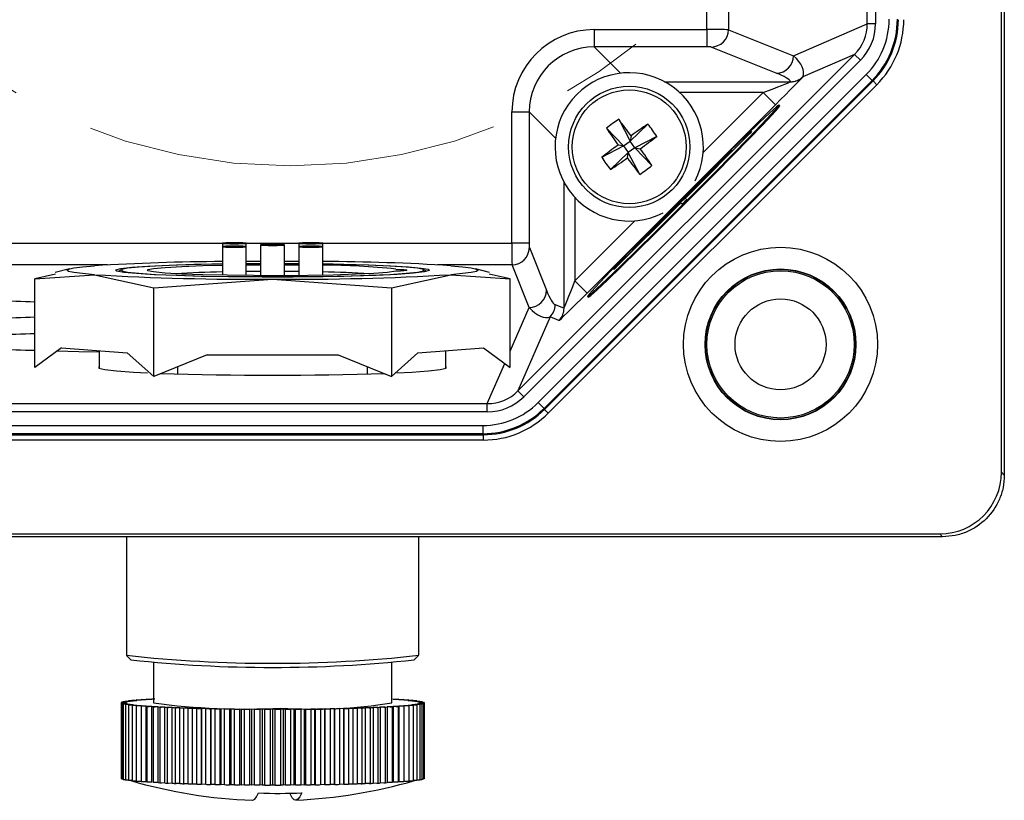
# Model space of a CAD drawing. Header units: millimetres. Extents: x 0 to 210, y 0 to 148.
# Tile 45 of 52: x 160.87 to 168.44, y 95.53 to 101.54. Entities that reach past the tile are written whole.
import ezdxf

# ---------------------------------------------------------------- set-up
doc = ezdxf.new("R2010")
doc.units = ezdxf.units.MM
doc.header["$LTSCALE"] = 0.5
doc.linetypes.add('CENTER', pattern=[10.16, 6.35, -1.27, 1.27, -1.27])

msp = doc.modelspace()

# ---------------------------------------------------------------- linework, layer by layer
at = {"color": 7, "linetype": 'Continuous', "lineweight": 25}
for p, q in [((168.420359, 98.060392), (168.420359, 121.111296)), ((168.442446, 121.133383), (168.442446, 98.038304)), ((167.388313, 101.512459), (167.388313, 117.610895)), ((167.451753, 117.610895), (167.451753, 101.512459)), ((165.286709, 101.466869), (166.153347, 101.466869)), ((165.286709, 101.466869), (165.286709, 101.333556)), ((166.153347, 101.466869), (166.153347, 101.333556)), ((166.319855, 101.466313), (166.821079, 101.26593)), ((166.821079, 101.26593), (167.388313, 101.512459)), ((167.451753, 101.512459), (167.388313, 101.512459)), ((166.153347, 101.333556), (165.286709, 101.333556)), ((166.687873, 101.132617), (166.186649, 101.333)), ((164.699607, 98.685693), (167.29051, 101.276596)), ((167.29051, 101.276596), (166.891468, 101.103166)), ((167.335404, 101.231701), (167.29051, 101.276596)), ((167.335404, 101.231701), (164.744501, 98.640798)), ((164.855807, 98.59655), (167.379653, 101.120396)), ((166.894063, 101.106415), (166.891468, 101.103166)), ((167.424512, 101.075537), (167.379653, 101.120396)), ((167.424512, 101.075537), (164.900666, 98.551691)), ((164.903823, 98.544068), (167.432134, 101.07238)), ((167.461569, 101.042945), (164.933258, 98.514634)), ((166.797202, 101.065207), (166.79834, 101.065887)), ((167.432134, 101.07238), (167.424512, 101.075537)), ((167.432134, 101.07238), (167.461569, 101.042945)), ((166.586996, 100.982566), (166.681262, 100.8883)), ((166.681262, 100.8883), (165.232042, 99.439079)), ((166.713789, 100.879691), (166.707898, 100.885583)), ((164.653472, 100.833632), (164.786785, 100.833632)), ((164.653472, 99.822856), (164.653472, 100.833632)), ((164.786785, 100.833632), (164.786785, 99.822856)), ((165.380632, 100.708286), (165.512851, 100.571499)), ((165.475414, 100.776411), (165.562925, 100.60749)), ((165.699712, 100.739709), (165.562925, 100.60749)), ((166.480512, 100.665134), (165.455207, 99.639829)), ((165.569858, 100.649862), (165.562925, 100.60749)), ((165.767838, 100.644927), (165.598916, 100.557416)), ((166.481129, 100.664517), (165.997939, 100.181327)), ((166.481718, 100.663928), (165.998528, 100.180738)), ((166.481129, 100.664517), (166.481718, 100.663928)), ((166.499087, 100.681914), (166.498498, 100.682503)), ((165.34393, 100.483988), (165.512851, 100.571499)), ((165.512851, 100.571499), (165.470479, 100.578432)), ((165.512851, 100.571499), (165.562925, 100.60749)), ((165.512851, 100.571499), (165.548842, 100.521425)), ((165.598916, 100.557416), (165.548842, 100.521425)), ((165.598916, 100.557416), (165.562925, 100.60749)), ((165.731135, 100.420629), (165.598916, 100.557416)), ((165.598916, 100.557416), (165.641288, 100.550483)), ((165.412055, 100.389206), (165.548842, 100.521425)), ((165.541909, 100.479053), (165.548842, 100.521425)), ((165.636353, 100.352504), (165.548842, 100.521425)), ((166.330113, 100.520905), (165.599436, 99.790228)), ((166.33073, 100.520288), (165.600053, 99.789611)), ((166.331319, 100.519699), (165.600642, 99.789022)), ((166.33073, 100.520288), (166.331319, 100.519699)), ((166.348688, 100.537685), (166.348099, 100.538274)), ((166.179714, 100.376677), (165.743665, 99.940627)), ((166.180331, 100.37606), (165.744282, 99.94001)), ((166.18092, 100.37547), (165.744871, 99.939421)), ((166.180331, 100.37606), (166.18092, 100.37547)), ((166.198289, 100.393457), (166.1977, 100.394046)), ((165.997939, 100.181327), (165.998528, 100.180738)), ((165.939014, 100.122402), (165.455824, 99.639212)), ((165.939603, 100.121813), (165.456413, 99.638623)), ((165.939014, 100.122402), (165.939603, 100.121813)), ((165.962831, 100.122155), (165.951005, 100.133981)), ((165.962831, 100.122155), (165.96342, 100.121566)), ((165.998186, 100.15751), (165.98636, 100.169337)), ((165.998186, 100.15751), (165.998776, 100.156921)), ((165.726295, 99.922641), (165.726885, 99.922052)), ((165.744282, 99.94001), (165.744871, 99.939421)), ((162.424898, 99.822259), (162.424898, 99.796556)), ((162.424898, 99.796556), (162.424898, 99.576402)), ((162.608231, 99.796556), (162.608231, 99.822259)), ((162.608231, 99.573829), (162.608231, 99.796556)), ((162.719526, 99.809408), (162.719526, 99.573079)), ((162.902859, 99.573079), (162.902859, 99.809408)), ((163.014154, 99.822259), (163.014154, 99.796556)), ((163.014154, 99.796556), (163.014154, 99.573829)), ((163.197487, 99.796556), (163.197487, 99.822259)), ((163.197487, 99.576402), (163.197487, 99.796556)), ((164.786785, 99.822856), (164.653472, 99.822856)), ((164.787341, 99.789554), (164.918663, 99.461074)), ((165.582067, 99.772242), (165.582656, 99.771653)), ((165.600053, 99.789611), (165.600642, 99.789022)), ((162.608231, 99.683549), (162.719526, 99.684002)), ((162.719526, 99.663763), (162.608231, 99.663763)), ((162.902859, 99.684002), (163.014154, 99.683549)), ((162.902859, 99.667609), (163.014154, 99.667012)), ((163.014154, 99.663763), (162.902859, 99.663763)), ((162.902859, 99.65703), (163.014154, 99.65628)), ((164.78535, 99.327868), (164.654028, 99.656348)), ((161.141904, 99.584304), (160.982917, 99.549485)), ((160.982917, 99.549485), (161.439986, 99.580522)), ((161.24902, 99.626308), (161.138568, 99.597136)), ((161.439986, 99.580522), (161.897055, 99.480421)), ((161.647867, 99.618903), (161.624077, 99.60522)), ((162.473307, 99.566346), (163.149078, 99.566346)), ((162.719526, 99.604886), (162.608231, 99.604094)), ((163.72533, 99.480421), (164.182399, 99.580522)), ((163.998308, 99.60522), (163.974518, 99.618903)), ((164.182399, 99.580522), (164.639468, 99.549485)), ((164.480316, 99.59806), (164.373365, 99.626308)), ((164.639468, 99.549485), (164.478427, 99.584754)), ((165.437838, 99.621843), (165.438427, 99.621254)), ((165.455824, 99.639212), (165.456413, 99.638623)), ((160.982917, 98.865768), (160.982917, 99.549485)), ((161.897055, 99.480421), (162.811193, 99.54599)), ((162.811193, 99.54599), (163.72533, 99.480421)), ((164.639468, 98.870323), (164.639468, 99.549485)), ((165.137775, 99.533345), (165.232042, 99.439079)), ((161.897055, 98.796704), (161.897055, 99.480421)), ((163.72533, 99.480421), (163.72533, 98.796704)), ((164.986459, 99.350131), (165.054454, 99.321967)), ((165.234759, 99.412443), (165.24065, 99.406552)), ((164.947413, 99.255865), (164.699607, 98.685693)), ((165.015408, 99.2277), (164.947413, 99.255865)), ((161.187993, 99.016782), (160.982917, 98.865768)), ((161.187993, 99.016782), (161.691978, 98.978706)), ((161.477859, 98.994883), (161.477859, 98.859256)), ((161.691978, 98.978706), (161.897055, 98.796704)), ((162.307208, 98.963212), (161.897055, 98.796704)), ((162.307208, 98.963212), (163.315177, 98.963212)), ((163.315177, 98.963212), (163.72533, 98.796704)), ((163.72533, 98.796704), (163.930407, 98.978706)), ((163.930407, 98.978706), (164.434392, 99.016782)), ((164.144526, 98.859256), (164.144526, 98.994883)), ((164.434392, 99.016782), (164.639468, 98.865768)), ((162.082609, 98.816626), (162.082609, 98.872033)), ((163.539776, 98.872033), (163.539776, 98.816626)), ((164.744501, 98.640798), (164.699607, 98.685693)), ((148.408641, 98.58789), (164.463744, 98.58789)), ((164.463744, 98.52445), (164.463744, 98.58789)), ((164.900666, 98.551691), (164.855807, 98.59655)), ((164.463744, 98.52445), (148.408641, 98.52445)), ((164.900666, 98.551691), (164.903823, 98.544068)), ((164.903823, 98.544068), (164.933258, 98.514634)), ((148.442675, 98.420054), (164.42971, 98.420054)), ((164.42971, 98.356615), (148.442675, 98.356615)), ((164.42971, 98.420054), (164.42971, 98.356615)), ((164.432867, 98.348992), (164.42971, 98.356615)), ((148.439518, 98.348992), (164.432867, 98.348992)), ((164.432867, 98.307365), (148.439518, 98.307365)), ((164.432867, 98.348992), (164.432867, 98.307365)), ((168.420359, 98.060392), (168.442446, 98.038304)), ((167.967899, 97.563756), (144.895359, 97.563756)), ((145.170359, 97.585844), (167.945811, 97.585844)), ((161.686193, 97.563756), (161.686193, 96.651211)), ((163.936193, 96.651211), (163.936193, 97.563756)), ((167.967899, 97.563756), (167.945811, 97.585844)), ((161.687265, 96.649069), (161.720567, 96.615831)), ((163.901818, 96.615831), (163.93512, 96.649069)), ((161.894526, 96.59205), (161.894526, 96.284894)), ((163.727859, 96.284894), (163.727859, 96.59205)), ((161.762467, 96.30719), (161.801052, 96.307308)), ((161.784105, 96.305792), (161.762467, 96.30719)), ((161.762467, 96.30719), (161.762467, 96.304148)), ((161.820027, 96.308866), (161.800678, 96.310327)), ((161.800678, 96.310327), (161.839359, 96.310327)), ((161.800678, 96.310327), (161.800678, 96.307307)), ((161.860778, 96.311823), (161.843813, 96.313339)), ((161.843813, 96.313339), (161.8824, 96.313222)), ((161.843813, 96.313339), (161.843813, 96.310648)), ((161.894526, 96.315905), (161.89166, 96.316214)), ((161.89166, 96.316214), (161.894526, 96.316196)), ((161.89166, 96.316214), (161.89166, 96.313791)), ((163.727859, 96.316219), (163.730352, 96.316234)), ((163.730352, 96.316234), (163.727859, 96.315965)), ((163.730352, 96.316234), (163.730352, 96.313814)), ((163.739648, 96.313243), (163.778234, 96.313361)), ((163.778234, 96.313361), (163.761286, 96.311845)), ((163.778234, 96.313361), (163.778234, 96.310672)), ((163.782723, 96.310349), (163.821404, 96.31035)), ((163.821404, 96.31035), (163.802072, 96.308888)), ((163.821066, 96.307331), (163.859653, 96.307214)), ((163.821404, 96.31035), (163.821404, 96.30733)), ((163.859653, 96.307214), (163.838031, 96.305815)), ((163.859653, 96.307214), (163.859653, 96.304172)), ((161.645226, 96.286656), (161.679374, 96.287449)), ((161.678034, 96.285763), (161.645226, 96.286656)), ((161.645226, 96.286656), (161.645226, 95.703878)), ((161.645247, 96.283104), (161.678045, 96.283999)), ((161.679405, 96.282313), (161.645247, 96.283104)), ((161.645247, 96.283104), (161.645247, 95.700326)), ((161.650885, 96.2902), (161.686218, 96.290886)), ((161.682185, 96.289208), (161.650885, 96.2902)), ((161.650885, 96.2902), (161.650885, 96.286788)), ((161.650949, 96.279561), (161.682236, 96.280553)), ((161.686289, 96.278875), (161.650949, 96.279561)), ((161.650949, 96.279561), (161.650949, 95.696783)), ((161.662198, 96.293717), (161.698542, 96.294295)), ((161.691835, 96.292633), (161.662198, 96.293717)), ((161.662198, 96.293717), (161.662198, 96.29042)), ((161.662303, 96.276044), (161.691927, 96.277129)), ((161.698654, 96.275467), (161.662303, 96.276044)), ((161.662303, 96.276044), (161.662303, 95.693266)), ((161.677859, 96.284894), (161.677859, 96.283994)), ((161.679108, 96.297192), (161.716287, 96.297657)), ((161.706939, 96.29602), (161.679108, 96.297192)), ((161.679108, 96.297192), (161.679108, 96.293986)), ((161.679254, 96.272569), (161.707072, 96.273742)), ((161.716439, 96.272105), (161.679254, 96.272569)), ((161.679254, 96.272569), (161.679254, 95.689791)), ((161.679405, 96.280463), (161.679405, 96.282313)), ((161.686289, 96.276922), (161.686289, 96.278875)), ((161.698654, 96.273387), (161.698654, 96.275467)), ((161.701533, 96.300607), (161.739366, 96.300958)), ((161.727423, 96.299353), (161.701533, 96.300607)), ((161.701533, 96.300607), (161.701533, 96.297473)), ((161.70172, 96.269155), (161.727595, 96.270409)), ((161.739558, 96.268805), (161.70172, 96.269155)), ((161.70172, 96.269155), (161.70172, 95.686377)), ((161.716439, 96.269869), (161.716439, 96.272105)), ((161.729365, 96.303945), (161.767667, 96.30418)), ((161.753187, 96.302615), (161.729365, 96.303945)), ((161.729365, 96.303945), (161.729365, 96.300865)), ((161.729592, 96.265818), (161.753398, 96.267148)), ((161.767897, 96.265583), (161.729592, 96.265818)), ((161.729592, 96.265818), (161.729592, 95.68304)), ((161.739558, 96.266375), (161.739558, 96.268805)), ((161.762732, 96.262573), (161.784354, 96.263972)), ((161.801319, 96.262456), (161.762732, 96.262573)), ((161.762732, 96.262573), (161.762732, 95.679795)), ((161.767897, 96.262907), (161.767897, 96.265583)), ((161.800981, 96.259437), (161.820313, 96.260899)), ((161.839662, 96.259438), (161.800981, 96.259437)), ((161.800981, 96.259437), (161.800981, 95.676659)), ((161.801319, 96.259463), (161.801319, 96.262456)), ((161.839662, 95.67666), (161.839662, 96.259438)), ((161.844151, 96.256426), (161.861099, 96.257942)), ((161.882737, 96.256544), (161.844151, 96.256426)), ((161.844151, 96.256426), (161.844151, 95.673647)), ((161.882737, 95.673766), (161.882737, 96.256544)), ((161.892033, 96.253553), (161.906514, 96.255117)), ((161.930336, 96.253788), (161.892033, 96.253553)), ((161.892033, 96.253553), (161.892033, 95.670774)), ((161.930336, 95.67101), (161.930336, 96.253788)), ((161.944393, 96.250832), (161.956336, 96.252437)), ((161.982226, 96.251183), (161.944393, 96.250832)), ((161.944393, 96.250832), (161.944393, 95.668054)), ((161.982226, 95.668405), (161.982226, 96.251183)), ((162.000976, 96.248278), (162.010324, 96.249915)), ((162.038155, 96.248743), (162.000976, 96.248278)), ((162.000976, 96.248278), (162.000976, 95.6655)), ((162.038155, 95.665965), (162.038155, 96.248743)), ((162.061506, 96.245902), (162.068213, 96.247563)), ((162.09785, 96.246479), (162.061506, 96.245902)), ((162.061506, 96.245902), (162.061506, 95.663123)), ((162.09785, 95.663701), (162.09785, 96.246479)), ((162.125688, 96.243715), (162.129721, 96.245393)), ((162.16102, 96.244402), (162.125688, 96.243715)), ((162.125688, 96.243715), (162.125688, 95.660937)), ((162.16102, 95.661624), (162.16102, 96.244402)), ((162.19321, 96.24173), (162.19455, 96.243416)), ((162.227358, 96.242522), (162.19321, 96.24173)), ((162.19321, 96.24173), (162.19321, 95.658952)), ((162.227358, 95.659744), (162.227358, 96.242522)), ((162.263743, 96.239955), (162.262383, 96.241641)), ((162.262383, 96.241641), (162.262383, 95.658863)), ((162.296541, 96.240849), (162.263743, 96.239955)), ((162.263743, 96.239955), (162.263743, 95.657177)), ((162.296541, 95.658071), (162.296541, 96.240849)), ((162.336943, 96.238398), (162.33289, 96.240076)), ((162.33289, 96.240076), (162.33289, 95.657298)), ((162.36823, 96.239391), (162.336943, 96.238398)), ((162.336943, 96.238398), (162.336943, 95.65562)), ((162.36823, 95.656612), (162.36823, 96.239391)), ((162.412454, 96.237069), (162.405727, 96.23873)), ((162.405727, 96.23873), (162.405727, 95.655952)), ((162.442078, 96.238154), (162.412454, 96.237069)), ((162.412454, 96.237069), (162.412454, 95.654291)), ((162.442078, 95.655375), (162.442078, 96.238154)), ((162.489907, 96.235972), (162.480539, 96.237609)), ((162.480539, 96.237609), (162.480539, 95.654831)), ((162.517724, 96.237144), (162.489907, 96.235972)), ((162.489907, 96.235972), (162.489907, 95.653194)), ((162.517724, 95.654366), (162.517724, 96.237144)), ((162.568925, 96.235114), (162.556963, 96.236718)), ((162.556963, 96.236718), (162.556963, 95.65394)), ((162.5948, 96.236368), (162.568925, 96.235114)), ((162.568925, 96.235114), (162.568925, 95.652335)), ((162.5948, 95.65359), (162.5948, 96.236368)), ((162.649124, 96.234498), (162.634625, 96.236062)), ((162.634625, 96.236062), (162.634625, 95.653284)), ((162.67293, 96.235827), (162.649124, 96.234498)), ((162.649124, 96.234498), (162.649124, 95.65172)), ((162.67293, 95.653049), (162.67293, 96.235827)), ((162.730112, 96.234127), (162.713147, 96.235644)), ((162.713147, 96.235644), (162.713147, 95.652865)), ((162.751734, 96.235526), (162.730112, 96.234127)), ((162.730112, 96.234127), (162.730112, 95.651349)), ((162.751734, 95.652748), (162.751734, 96.235526)), ((162.811495, 96.234004), (162.792146, 96.235465)), ((162.792146, 96.235465), (162.792146, 95.652687)), ((162.830827, 96.235466), (162.811495, 96.234004)), ((162.811495, 96.234004), (162.811495, 95.651226)), ((162.830827, 95.652687), (162.830827, 96.235466)), ((162.892877, 96.234129), (162.871239, 96.235528)), ((162.871239, 96.235528), (162.871239, 95.65275)), ((162.909825, 96.235646), (162.892877, 96.234129)), ((162.892877, 96.234129), (162.892877, 95.651351)), ((162.909825, 95.652868), (162.909825, 96.235646)), ((162.973861, 96.234501), (162.950039, 96.235831)), ((162.950039, 96.235831), (162.950039, 95.653052)), ((162.988342, 96.236066), (162.973861, 96.234501)), ((162.973861, 96.234501), (162.973861, 95.651723)), ((162.988342, 95.653288), (162.988342, 96.236066)), ((163.054052, 96.235119), (163.028163, 96.236373)), ((163.028163, 96.236373), (163.028163, 95.653594)), ((163.065996, 96.236724), (163.054052, 96.235119)), ((163.054052, 96.235119), (163.054052, 95.652341)), ((163.065996, 95.653946), (163.065996, 96.236724)), ((163.133061, 96.235979), (163.105229, 96.237151)), ((163.105229, 96.237151), (163.105229, 95.654373)), ((163.142408, 96.237616), (163.133061, 96.235979)), ((163.133061, 96.235979), (163.133061, 95.653201)), ((163.142408, 95.654838), (163.142408, 96.237616)), ((163.210501, 96.237078), (163.180863, 96.238162)), ((163.180863, 96.238162), (163.180863, 95.655384)), ((163.217208, 96.238739), (163.210501, 96.237078)), ((163.210501, 96.237078), (163.210501, 95.6543)), ((163.217208, 95.655961), (163.217208, 96.238739)), ((163.285995, 96.238409), (163.254696, 96.239401)), ((163.254696, 96.239401), (163.254696, 95.656622)), ((163.290028, 96.240087), (163.285995, 96.238409)), ((163.285995, 96.238409), (163.285995, 95.655631)), ((163.290028, 95.657309), (163.290028, 96.240087)), ((163.359177, 96.239967), (163.326368, 96.240861)), ((163.326368, 96.240861), (163.326368, 95.658083)), ((163.360517, 96.241653), (163.359177, 96.239967)), ((163.359177, 96.239967), (163.359177, 95.657189)), ((163.360517, 95.658875), (163.360517, 96.241653)), ((163.429688, 96.241744), (163.395531, 96.242536)), ((163.395531, 96.242536), (163.395531, 95.659758)), ((163.428329, 96.24343), (163.429688, 96.241744)), ((163.429688, 96.241744), (163.429688, 95.658966)), ((163.497187, 96.243731), (163.461846, 96.244417)), ((163.461846, 96.244417), (163.461846, 95.661639)), ((163.493134, 96.245409), (163.497187, 96.243731)), ((163.497187, 96.243731), (163.497187, 95.660953)), ((163.561343, 96.245919), (163.524992, 96.246495)), ((163.524992, 96.246495), (163.524992, 95.663717)), ((163.554617, 96.24758), (163.561343, 96.245919)), ((163.561343, 96.245919), (163.561343, 95.66314)), ((163.621845, 96.248296), (163.58466, 96.248761)), ((163.58466, 96.248761), (163.58466, 95.665983)), ((163.612478, 96.249933), (163.621845, 96.248296)), ((163.621845, 96.248296), (163.621845, 95.665518)), ((163.678397, 96.250852), (163.64056, 96.251202)), ((163.64056, 96.251202), (163.64056, 95.668424)), ((163.666435, 96.252456), (163.678397, 96.250852)), ((163.678397, 96.250852), (163.678397, 95.668074)), ((163.730725, 96.253573), (163.692419, 96.253808)), ((163.692419, 96.253808), (163.692419, 95.67103)), ((163.716226, 96.255138), (163.730725, 96.253573)), ((163.730725, 96.253573), (163.730725, 95.670795)), ((163.778572, 96.256448), (163.739985, 96.256565)), ((163.739985, 96.256565), (163.739985, 95.673787)), ((163.761607, 96.257964), (163.778572, 96.256448)), ((163.778572, 96.256448), (163.778572, 95.673669)), ((163.821707, 96.25946), (163.783026, 96.25946)), ((163.783026, 96.25946), (163.783026, 95.676682)), ((163.802358, 96.260921), (163.821707, 96.25946)), ((163.859918, 96.262597), (163.821333, 96.262479)), ((163.821333, 96.262479), (163.821333, 96.259489)), ((163.821707, 96.25946), (163.821707, 95.676682)), ((163.83828, 96.263996), (163.859918, 96.262597)), ((163.854488, 96.304204), (163.892794, 96.303969)), ((163.89302, 96.265842), (163.854718, 96.265607)), ((163.854718, 96.265607), (163.854718, 96.262933)), ((163.859918, 96.262597), (163.859918, 95.679819)), ((163.892794, 96.303969), (163.868987, 96.302639)), ((163.869198, 96.267172), (163.89302, 96.265842)), ((163.882827, 96.300982), (163.920665, 96.300632)), ((163.920852, 96.26918), (163.883019, 96.268829)), ((163.883019, 96.268829), (163.883019, 96.2664)), ((163.892794, 96.303969), (163.892794, 96.30089)), ((163.89302, 96.265842), (163.89302, 95.683064)), ((163.920665, 96.300632), (163.89479, 96.299378)), ((163.894962, 96.270434), (163.920852, 96.26918)), ((163.905946, 96.297682), (163.943131, 96.297218)), ((163.943277, 96.272595), (163.906098, 96.27213)), ((163.906098, 96.27213), (163.906098, 96.269895)), ((163.943131, 96.297218), (163.915313, 96.296045)), ((163.915446, 96.273767), (163.943277, 96.272595)), ((163.920665, 96.300632), (163.920665, 96.297498)), ((163.920852, 96.26918), (163.920852, 95.686402)), ((163.923731, 96.29432), (163.960082, 96.293743)), ((163.960187, 96.27607), (163.923843, 96.275492)), ((163.923843, 96.275492), (163.923843, 96.273413)), ((163.960082, 96.293743), (163.930458, 96.292658)), ((163.93055, 96.277154), (163.960187, 96.27607)), ((163.936096, 96.290912), (163.971436, 96.290226)), ((163.9715, 96.279587), (163.936167, 96.278901)), ((163.936167, 96.278901), (163.936167, 96.276948)), ((163.971436, 96.290226), (163.940149, 96.289234)), ((163.940201, 96.280579), (163.9715, 96.279587)), ((163.94298, 96.287474), (163.977138, 96.286683)), ((163.977159, 96.283131), (163.943011, 96.282338)), ((163.943011, 96.282338), (163.943011, 96.28049)), ((163.943131, 96.297218), (163.943131, 96.294012)), ((163.943277, 96.272595), (163.943277, 95.689817)), ((163.977138, 96.286683), (163.94434, 96.285788)), ((163.944351, 96.284024), (163.977159, 96.283131)), ((163.944526, 96.28402), (163.944526, 96.284894)), ((163.960082, 96.293743), (163.960082, 96.290446)), ((163.960187, 96.27607), (163.960187, 95.693292)), ((163.971436, 96.290226), (163.971436, 96.286815)), ((163.9715, 96.279587), (163.9715, 95.696809)), ((163.977138, 96.286683), (163.977138, 96.283131)), ((163.977159, 96.283131), (163.977159, 95.700353)), ((161.645247, 95.703878), (161.645226, 95.703878)), ((161.650949, 95.700194), (161.645247, 95.700326)), ((161.662303, 95.696563), (161.650949, 95.696783)), ((161.679254, 95.692997), (161.662303, 95.693266)), ((161.70172, 95.689511), (161.679254, 95.689791)), ((161.729592, 95.686119), (161.70172, 95.686377)), ((161.762732, 95.682837), (161.729592, 95.68304)), ((161.800981, 95.679679), (161.762732, 95.679795)), ((161.839662, 95.67666), (161.800981, 95.676659)), ((161.882737, 95.673766), (161.844151, 95.673647)), ((161.930336, 95.67101), (161.892033, 95.670774)), ((161.982226, 95.668405), (161.944393, 95.668054)), ((162.038155, 95.665965), (162.000976, 95.6655)), ((162.09785, 95.663701), (162.061506, 95.663123)), ((162.16102, 95.661624), (162.125688, 95.660937)), ((162.227358, 95.659744), (162.19321, 95.658952)), ((162.263743, 95.657177), (162.262383, 95.658863)), ((162.296541, 95.658071), (162.263743, 95.657177)), ((162.336943, 95.65562), (162.33289, 95.657298)), ((162.36823, 95.656612), (162.336943, 95.65562)), ((162.412454, 95.654291), (162.405727, 95.655952)), ((162.442078, 95.655375), (162.412454, 95.654291)), ((162.489907, 95.653194), (162.480539, 95.654831)), ((162.517724, 95.654366), (162.489907, 95.653194)), ((162.568925, 95.652335), (162.556963, 95.65394)), ((162.5948, 95.65359), (162.568925, 95.652335)), ((162.649124, 95.65172), (162.634625, 95.653284)), ((162.67293, 95.653049), (162.649124, 95.65172)), ((162.730112, 95.651349), (162.713147, 95.652865)), ((162.751734, 95.652748), (162.730112, 95.651349)), ((162.811495, 95.651226), (162.792146, 95.652687)), ((162.830827, 95.652687), (162.811495, 95.651226)), ((162.892877, 95.651351), (162.871239, 95.65275)), ((162.909825, 95.652868), (162.892877, 95.651351)), ((162.973861, 95.651723), (162.950039, 95.653052)), ((162.988342, 95.653288), (162.973861, 95.651723)), ((163.054052, 95.652341), (163.028163, 95.653594)), ((163.065996, 95.653946), (163.054052, 95.652341)), ((163.133061, 95.653201), (163.105229, 95.654373)), ((163.142408, 95.654838), (163.133061, 95.653201)), ((163.210501, 95.6543), (163.180863, 95.655384)), ((163.217208, 95.655961), (163.210501, 95.6543)), ((163.285995, 95.655631), (163.254696, 95.656622)), ((163.290028, 95.657309), (163.285995, 95.655631)), ((163.359177, 95.657189), (163.326368, 95.658083)), ((163.360517, 95.658875), (163.359177, 95.657189)), ((163.429688, 95.658966), (163.395531, 95.659758)), ((163.497187, 95.660953), (163.461846, 95.661639)), ((163.561343, 95.66314), (163.524992, 95.663717)), ((163.621845, 95.665518), (163.58466, 95.665983)), ((163.678397, 95.668074), (163.64056, 95.668424)), ((163.730725, 95.670795), (163.692419, 95.67103)), ((163.778572, 95.673669), (163.739985, 95.673787)), ((163.821707, 95.676682), (163.783026, 95.676682)), ((163.859918, 95.679819), (163.821707, 95.679702)), ((163.89302, 95.683064), (163.859918, 95.682861)), ((163.920852, 95.686402), (163.89302, 95.686144)), ((163.943277, 95.689817), (163.920852, 95.689536)), ((163.960187, 95.693292), (163.943277, 95.693023)), ((163.9715, 95.696809), (163.960187, 95.696589)), ((163.977159, 95.700353), (163.9715, 95.700221))]:
    msp.add_line(p, q, dxfattribs=at)
at = {"color": 8, "linetype": 'Continuous', "lineweight": 25}
for p, q in [((166.319855, 102.029006), (166.319855, 101.466313)), ((166.153347, 101.466869), (166.153347, 101.862498)), ((165.286709, 101.333556), (165.488916, 101.131349)), ((165.828683, 101.065887), (166.79834, 101.065887)), ((166.586996, 100.982566), (165.944517, 100.982566)), ((166.12503, 100.5206), (166.586996, 100.982566)), ((164.988992, 100.631425), (164.786785, 100.833632)), ((165.054454, 99.321967), (165.054454, 100.291658)), ((165.137775, 100.175824), (165.137775, 99.533345)), ((165.137775, 99.533345), (165.599741, 99.995311)), ((158.934348, 99.822856), (162.425923, 99.822856)), ((162.607206, 99.822856), (163.015179, 99.822856)), ((163.196462, 99.822856), (164.653472, 99.822856)), ((161.542037, 99.656348), (159.830348, 99.656348)), ((164.654028, 99.656348), (164.080348, 99.656348)), ((164.639468, 98.992211), (164.78535, 99.327868)), ((164.463744, 98.58789), (164.597838, 98.896424))]:
    msp.add_line(p, q, dxfattribs=at)
at = {"color": 7, "linetype": 'Continuous', "lineweight": 25, "flags": 128}
for points in [[(165.234759, 99.412443), (165.253527, 99.425867), (165.303667, 99.470895), (165.382987, 99.54556), (165.48802, 99.646599), (165.614176, 99.769596), (165.755941, 99.909175), (165.90712, 100.059236), (166.061105, 100.213221), (166.211166, 100.3644), (166.350746, 100.506165), (166.473742, 100.632321), (166.574781, 100.737354), (166.649447, 100.816674), (166.694475, 100.866814), (166.707898, 100.885583), (166.689129, 100.872159), (166.638989, 100.827131), (166.55967, 100.752466), (166.454636, 100.651427), (166.32848, 100.52843), (166.186715, 100.388851), (166.035536, 100.23879), (165.881551, 100.084805), (165.73149, 99.933626), (165.591911, 99.791861), (165.468914, 99.665705), (165.367875, 99.560672), (165.29321, 99.481352), (165.248182, 99.431212), (165.234759, 99.412443)], [(165.24065, 99.406552), (165.259419, 99.419975), (165.309559, 99.465003), (165.388878, 99.539668), (165.493912, 99.640707), (165.620068, 99.763704), (165.761833, 99.903283), (165.913012, 100.053344), (166.066997, 100.207329), (166.217058, 100.358508), (166.356637, 100.500273), (166.479634, 100.626429), (166.580673, 100.731463), (166.655338, 100.810783), (166.700366, 100.860922), (166.713789, 100.879691), (166.713789, 100.879691)], [(166.481129, 100.664517), (166.48787, 100.671305), (166.493539, 100.677107), (166.497271, 100.68104), (166.498498, 100.682503), (166.497034, 100.681276), (166.493102, 100.677544), (166.4873, 100.671876), (166.480512, 100.665134)], [(166.33073, 100.520288), (166.337471, 100.527077), (166.34314, 100.532879), (166.346871, 100.536811), (166.348099, 100.538274), (166.346635, 100.537047), (166.342703, 100.533315), (166.336901, 100.527647), (166.330113, 100.520905)], [(166.180331, 100.37606), (166.187072, 100.382848), (166.19274, 100.38865), (166.196472, 100.392582), (166.1977, 100.394046), (166.196236, 100.392818), (166.192304, 100.389086), (166.186502, 100.383418), (166.179714, 100.376677)], [(165.743665, 99.940627), (165.736923, 99.933839), (165.731255, 99.928037), (165.727523, 99.924105), (165.726295, 99.922641), (165.727759, 99.923869), (165.731691, 99.927601), (165.737493, 99.933269), (165.744282, 99.94001)], [(162.608231, 99.822259), (162.601254, 99.823789), (162.581383, 99.825086), (162.551644, 99.825953), (162.516565, 99.826258), (162.481485, 99.825953), (162.451747, 99.825086), (162.431876, 99.823789), (162.424898, 99.822259), (162.431876, 99.820729), (162.451747, 99.819432), (162.481485, 99.818565), (162.516565, 99.818261), (162.551644, 99.818565), (162.581383, 99.819432), (162.601254, 99.820729), (162.608231, 99.822259)], [(162.608231, 99.796556), (162.601254, 99.798086), (162.581383, 99.799383), (162.551644, 99.80025), (162.516565, 99.800555), (162.481485, 99.80025), (162.451747, 99.799383), (162.431876, 99.798086), (162.424898, 99.796556), (162.431876, 99.795026), (162.451747, 99.793729), (162.481485, 99.792862), (162.516565, 99.792558), (162.551644, 99.792862), (162.581383, 99.793729), (162.601254, 99.795026), (162.608231, 99.796556)], [(162.902859, 99.809408), (162.895881, 99.810938), (162.876011, 99.812235), (162.846272, 99.813102), (162.811193, 99.813406), (162.776113, 99.813102), (162.746374, 99.812235), (162.726504, 99.810938), (162.719526, 99.809408), (162.726504, 99.807878), (162.746374, 99.80658), (162.776113, 99.805714), (162.811193, 99.805409), (162.846272, 99.805714), (162.876011, 99.80658), (162.895881, 99.807878), (162.902859, 99.809408)], [(163.197487, 99.822259), (163.190509, 99.823789), (163.170638, 99.825086), (163.1409, 99.825953), (163.10582, 99.826258), (163.070741, 99.825953), (163.041002, 99.825086), (163.021131, 99.823789), (163.014154, 99.822259), (163.021131, 99.820729), (163.041002, 99.819432), (163.070741, 99.818565), (163.10582, 99.818261), (163.1409, 99.818565), (163.170638, 99.819432), (163.190509, 99.820729), (163.197487, 99.822259)], [(163.197487, 99.796556), (163.190509, 99.798086), (163.170638, 99.799383), (163.1409, 99.80025), (163.10582, 99.800555), (163.070741, 99.80025), (163.041002, 99.799383), (163.021131, 99.798086), (163.014154, 99.796556), (163.021131, 99.795026), (163.041002, 99.793729), (163.070741, 99.792862), (163.10582, 99.792558), (163.1409, 99.792862), (163.170638, 99.793729), (163.190509, 99.795026), (163.197487, 99.796556)], [(165.599436, 99.790228), (165.592694, 99.78344), (165.587026, 99.777638), (165.583294, 99.773706), (165.582067, 99.772242), (165.58353, 99.77347), (165.587462, 99.777202), (165.593264, 99.78287), (165.600053, 99.789611)], [(161.439986, 99.580522), (161.348383, 99.588625), (161.28181, 99.597179), (161.241405, 99.60604), (161.227859, 99.615054), (161.241405, 99.624069), (161.28181, 99.632929), (161.348383, 99.641484), (161.439986, 99.649586)], [(161.764745, 99.588701), (161.666985, 99.598112), (161.613197, 99.608175), (161.605446, 99.618501), (161.644032, 99.628696), (161.727471, 99.638366), (161.852557, 99.64714), (162.014483, 99.654681), (162.207026, 99.6607), (162.422787, 99.664964), (162.424898, 99.664995)], [(162.424898, 99.663073), (162.261838, 99.659949), (162.071503, 99.654408), (161.909625, 99.647353), (161.782432, 99.639055), (161.694817, 99.629834), (161.65015, 99.620045), (161.65015, 99.610064), (161.694817, 99.600274), (161.782432, 99.591053), (161.909625, 99.582756), (162.071503, 99.575701), (162.261838, 99.57016), (162.473307, 99.566346)], [(163.197487, 99.664995), (163.345625, 99.662326), (163.546779, 99.656869), (163.719666, 99.649806), (163.85764, 99.641408), (163.9554, 99.631996), (164.009188, 99.621934), (164.016939, 99.611607), (163.978353, 99.601413), (163.894914, 99.591743), (163.769828, 99.582968), (163.607902, 99.575427), (163.415359, 99.569409), (163.199599, 99.565145), (162.968912, 99.562798), (162.732164, 99.56246), (162.498453, 99.564143), (162.27676, 99.567783), (162.075606, 99.573239), (161.902719, 99.580302), (161.764745, 99.588701), (161.764745, 99.588701)], [(163.759419, 99.606858), (163.696251, 99.598098), (163.591103, 99.590142), (163.448964, 99.583368), (163.276574, 99.578097), (163.082111, 99.574579), (162.874798, 99.57298), (162.664469, 99.573377), (162.461098, 99.575751), (162.274333, 99.579989), (162.113031, 99.585891), (161.984844, 99.593175), (161.895851, 99.601497), (161.850274, 99.610463), (161.850274, 99.619646), (161.895851, 99.628611), (161.984844, 99.636933), (162.113031, 99.644218), (162.274333, 99.650119), (162.424898, 99.653707)], [(162.608231, 99.667012), (162.653473, 99.66731), (162.719526, 99.667609)], [(162.608231, 99.65628), (162.664469, 99.656731), (162.719526, 99.65703)], [(163.149078, 99.566346), (163.360547, 99.57016), (163.550882, 99.575701), (163.71276, 99.582756), (163.839953, 99.591053), (163.927568, 99.600274), (163.972235, 99.610064), (163.972235, 99.620045), (163.927568, 99.629834), (163.839953, 99.639055), (163.71276, 99.647353), (163.550882, 99.654408), (163.360547, 99.659949), (163.197487, 99.663073)], [(164.182399, 99.649586), (164.274002, 99.641484), (164.340575, 99.632929), (164.38098, 99.624069), (164.394526, 99.615054), (164.38098, 99.60604), (164.340575, 99.597179), (164.274002, 99.588625), (164.182399, 99.580522)], [(163.014154, 99.604094), (163.000947, 99.60422), (162.902859, 99.604886)], [(163.759419, 99.623251), (163.795362, 99.621548), (163.822258, 99.619553), (163.838895, 99.617356), (163.844526, 99.615054), (163.838895, 99.612753), (163.822258, 99.610555), (163.795362, 99.60856), (163.759419, 99.606858)], [(165.455207, 99.639829), (165.448466, 99.633041), (165.442797, 99.627239), (165.439066, 99.623307), (165.437838, 99.621843), (165.439302, 99.623071), (165.443234, 99.626803), (165.449036, 99.632471), (165.455824, 99.639212)], [(161.1499, 98.994143), (161.320519, 98.990492), (161.477859, 98.987942)], [(161.477859, 98.872281), (161.475249, 98.871168), (161.475249, 98.860368), (161.520743, 98.849753), (161.610182, 98.839682), (161.740519, 98.8305), (161.849428, 98.824964)], [(163.768725, 98.824775), (163.881866, 98.8305), (164.012203, 98.839682), (164.101642, 98.849753), (164.147136, 98.860368), (164.147136, 98.871168), (164.144526, 98.872281)], [(162.656159, 95.534914), (162.659626, 95.53509), (162.674275, 95.542757), (162.688841, 95.561603), (162.703281, 95.591574)], [(163.035796, 95.592592), (163.021356, 95.562621), (163.00679, 95.543775), (162.992141, 95.536108), (162.97745, 95.539643), (162.962759, 95.554368), (162.94811, 95.580243), (162.944042, 95.589427)]]:
    msp.add_lwpolyline(points, dxfattribs=at)
at = {"color": 7, "linetype": 'CENTER', "lineweight": 18}
msp.add_circle((162.945881, 104.674546), 4.256439, dxfattribs=at)
at = {"color": 7, "linetype": 'Continuous', "lineweight": 25}
for centre, radius in [((165.555884, 100.564457), 0.466667), ((165.555884, 100.564457), 0.438218), ((166.720359, 99.044177), 0.747116), ((166.720359, 99.044177), 0.580475), ((166.720359, 99.044177), 0.577515), ((166.720359, 99.044177), 0.566667), ((166.720359, 99.044177), 0.35)]:
    msp.add_circle(centre, radius, dxfattribs=at)
for centre, radius, start, end in [((166.186477, 101.466378), 0.133379, 270.0739942, 359.9718376), ((166.687701, 101.265996), 0.133379, 270.0739942, 359.9718376), ((165.555884, 100.564457), 0.570833, 332.7370435, 297.2629565), ((166.799209, 101.196251), 0.13106, 269.1223368, 314.7445202), ((166.79832, 101.199243), 0.133356, 270.0087685, 315.8856554), ((166.207643, 99.65767), 1.337064, 123.2052179, 128.2087127), ((171.684609, 104.974088), 7.611648, 214.0855909, 215.2742364), ((159.422832, 96.160847), 7.611648, 36.1396942, 37.3283397), ((169.965514, 94.435732), 7.611648, 124.0855909, 125.2742364), ((164.649097, 99.912698), 1.337064, 33.2052179, 38.2087127), ((161.152273, 106.697509), 7.611648, 306.1396942, 307.3283397), ((166.232678, 100.921804), 0.358498, 314.0013691, 317.9983264), ((169.959495, 94.431406), 7.611648, 126.1396942, 127.3283397), ((159.427158, 96.154827), 7.611648, 34.0855909, 35.2742364), ((166.462671, 101.216217), 1.337064, 213.2052179, 218.2087127), ((161.146254, 106.693183), 7.611648, 304.0855909, 305.2742364), ((171.688935, 104.968068), 7.611648, 216.1396942, 217.3283397), ((166.082279, 100.777575), 0.358498, 314.0013691, 317.9983264), ((164.904124, 101.471245), 1.337064, 303.2052179, 308.2087127), ((165.93188, 100.633347), 0.358498, 314.0013691, 317.9983264), ((166.163966, 100.00941), 0.238999, 134.0013691, 137.9983264), ((166.164555, 100.008821), 0.238999, 134.0013691, 137.9983264), ((166.110931, 99.956375), 0.238999, 132.0016736, 135.9986309), ((166.11152, 99.955786), 0.238999, 132.0016736, 135.9986309), ((165.57307, 100.547271), 0.576747, 312.5156457, 317.4843543), ((165.57366, 100.546682), 0.576747, 312.5156457, 317.4843543), ((165.486994, 100.188461), 0.358498, 312.0016736, 315.9986309), ((164.653963, 99.789726), 0.133379, 270.0281624, 359.9260058), ((165.342766, 100.038062), 0.358498, 312.0016736, 315.9986309), ((162.554038, 80.796394), 18.886079, 90.3917834, 93.3817286), ((163.125839, 82.541653), 17.140528, 86.4659869, 89.7605011), ((163.212431, 94.730164), 4.923566, 83.6214975, 90.173901), ((162.662096, 120.867014), 21.321546, 266.7141148, 270.4006597), ((162.584465, 90.224735), 9.377985, 90.9749359, 93.179461), ((162.960289, 120.867014), 21.321546, 269.5993403, 273.2858852), ((163.061285, 90.868929), 8.733496, 86.7391862, 89.1064169), ((165.198537, 99.887663), 0.358498, 312.0016736, 315.9986309), ((164.785285, 99.461246), 0.133379, 270.0281624, 359.9260058), ((160.022564, 74.656368), 24.732157, 87.7746387, 89.1499797), ((164.853104, 99.350149), 0.133355, 315.0074762, 359.9925238), ((164.921099, 99.321984), 0.133355, 315.0074762, 359.9925238), ((160.02367, 123.928183), 24.690962, 270.8488729, 272.2265086), ((161.200438, 89.496293), 9.631516, 91.2940969, 94.8299995), ((161.216926, 108.936043), 9.940039, 265.2248916, 268.651012), ((162.811151, 125.245382), 26.438498, 268.1229587, 271.8786711), ((162.811193, 106.84033), 10.251037, 263.6993841, 276.3006159), ((162.811193, 106.844654), 10.286801, 263.9139574, 276.0860426), ((162.032319, 93.60634), 2.710851, 94.4915504, 94.8939451), ((162.121029, 92.431667), 3.888874, 93.8372159, 94.1535631), ((162.211962, 91.025369), 5.298113, 93.3089055, 93.566316), ((163.500684, 92.422049), 3.898516, 85.8512959, 86.1671214), ((163.589421, 93.598481), 2.718736, 85.1122919, 85.513908), ((161.680121, 96.284893), 0.00226, 157.3745899, 203.3073565), ((161.688305, 96.276308), 0.014278, 115.3840663, 128.7191057), ((161.688428, 96.293674), 0.014508, 231.5436797, 244.7370692), ((161.712704, 96.215614), 0.079796, 105.160839, 109.385715), ((161.712945, 96.354946), 0.080606, 250.6895809, 254.8860716), ((161.75249, 96.053039), 0.247214, 100.6178061, 102.6047152), ((161.75284, 96.518455), 0.248956, 257.4287313, 259.4063541), ((161.806323, 95.743773), 0.561154, 98.0827464, 99.2328803), ((161.806772, 96.828963), 0.564137, 260.7858409, 261.931916), ((161.872406, 95.250184), 1.059162, 96.462901, 97.2158845), ((161.872938, 97.324042), 1.063633, 262.7961064, 263.5469781), ((161.948561, 94.543708), 1.769742, 95.3319779, 95.8667027), ((161.949159, 98.032183), 1.775874, 264.1416818, 264.6751747), ((162.032964, 98.971306), 2.718736, 265.1122919, 265.513908), ((162.121701, 100.147738), 3.898516, 265.8512959, 266.1671214), ((162.21264, 101.555707), 5.309422, 266.4376089, 266.6946537), ((162.596411, 101.465008), 5.227449, 262.2836429, 273.0590399), ((162.303094, 103.17737), 6.933609, 266.9182332, 267.1333774), ((162.390525, 104.983382), 8.741739, 267.3229218, 267.5072679), ((162.472651, 106.933976), 10.694063, 267.6714507, 267.8326147), ((162.547538, 108.980508), 12.741967, 267.9775064, 268.1209024), ((162.613673, 111.067407), 14.829915, 268.2508935, 268.3804922), ((162.670027, 113.134439), 16.897716, 268.4988529, 268.6176502), ((162.716088, 115.119186), 18.882998, 268.7268832, 268.8372006), ((162.751872, 116.959639), 20.723799, 268.9392719, 269.0429557), ((162.777917, 118.596789), 22.361158, 269.1394507, 269.2380091), ((162.795245, 119.977101), 23.741579, 269.3302413, 269.4249413), ((162.805309, 121.054765), 24.81929, 269.5140308, 269.6059691), ((162.809918, 121.793628), 25.558168, 269.6929017, 269.7830593), ((162.811148, 122.168721), 25.933263, 269.8687323, 269.9580185), ((162.811239, 122.167313), 25.931855, 270.043279, 270.1325684), ((163.123317, 100.075721), 3.83873, 266.2966862, 279.0609439), ((162.812486, 121.789453), 25.553992, 270.2182476, 270.308415), ((162.817129, 121.047963), 24.812488, 270.3953603, 270.4873154), ((162.82724, 119.967902), 23.732379, 270.5764245, 270.6711489), ((162.844628, 118.5855), 22.349867, 270.7634085, 270.8620001), ((162.870742, 116.946632), 20.710791, 270.9585315, 271.0622587), ((162.906601, 115.104883), 18.868692, 271.164377, 271.2747501), ((162.952739, 113.119294), 16.882566, 271.3840432, 271.5029116), ((163.009169, 111.051885), 14.814386, 271.6213487, 271.751038), ((163.075374, 108.965067), 12.726517, 271.8811267, 272.0246388), ((163.15032, 106.919051), 10.679126, 272.169656, 272.3309703), ((163.232493, 104.969362), 8.727705, 272.4953167, 272.6798604), ((163.319956, 103.164586), 6.920809, 272.8696219, 273.0850313), ((163.410423, 101.544418), 5.298113, 273.3089055, 273.566316), ((163.501356, 100.13812), 3.888874, 273.8372159, 274.1535631), ((163.590066, 98.963447), 2.710851, 274.4915504, 274.8939451), ((163.673226, 94.537604), 1.775874, 84.1416818, 84.6751747), ((163.673825, 98.02608), 1.769742, 275.3319779, 275.8667027), ((163.749447, 95.245745), 1.063633, 82.7961064, 83.5469781), ((163.749979, 97.319603), 1.059162, 276.462901, 277.2158845), ((163.815613, 95.740824), 0.564137, 80.7858409, 81.931916), ((163.816062, 96.826014), 0.561154, 278.0827464, 279.2328803), ((163.869545, 96.051332), 0.248956, 77.4287313, 79.4063541), ((163.869895, 96.516748), 0.247214, 280.6178061, 282.6047152), ((163.909441, 96.214841), 0.080606, 70.6895809, 74.8860716), ((163.909681, 96.354173), 0.079796, 285.160839, 289.385715), ((163.933957, 96.276113), 0.014508, 51.5436797, 64.7370692), ((163.93408, 96.293479), 0.014278, 295.3840663, 308.7191057), ((163.942264, 96.284894), 0.00226, 337.3745899, 23.3073565), ((162.811193, 99.468527), 3.936667, 253.9025678, 267.7429946), ((162.303094, 102.594591), 6.933609, 266.9182332, 267.1333774), ((162.390525, 104.400604), 8.741739, 267.3229218, 267.5072679), ((162.472651, 106.351198), 10.694063, 267.6714507, 267.8326147), ((162.547538, 108.39773), 12.741967, 267.9775064, 268.1209024), ((162.613673, 110.484629), 14.829915, 268.2508935, 268.3804922), ((162.670027, 112.551661), 16.897716, 268.4988529, 268.6176502), ((162.716088, 114.536408), 18.882998, 268.7268832, 268.8372006), ((162.751872, 116.376861), 20.723799, 268.9392719, 269.0429557), ((162.777917, 118.014011), 22.361158, 269.1394507, 269.2380091), ((162.795245, 119.394323), 23.741579, 269.3302413, 269.4249413), ((162.805309, 120.471987), 24.81929, 269.5140308, 269.6059691), ((162.809918, 121.21085), 25.558168, 269.6929017, 269.7830593), ((162.811148, 121.585943), 25.933263, 269.8687323, 269.9580185), ((162.811239, 121.584535), 25.931855, 270.043279, 270.1325684), ((162.812486, 121.206674), 25.553992, 270.2182476, 270.308415), ((162.817129, 120.465185), 24.812488, 270.3953603, 270.4873154), ((162.811193, 99.468527), 3.936667, 272.6078313, 286.0986777), ((162.82724, 119.385124), 23.732379, 270.5764245, 270.6711489), ((162.844628, 118.002722), 22.349867, 270.7634085, 270.8620001), ((162.870742, 116.363854), 20.710791, 270.9585315, 271.0622587), ((162.906601, 114.522105), 18.868692, 271.164377, 271.2747501), ((162.952739, 112.536515), 16.882566, 271.3840432, 271.5029116), ((163.009169, 110.469107), 14.814386, 271.6213487, 271.751038), ((163.075374, 108.382289), 12.726517, 271.8811267, 272.0246388), ((163.15032, 106.336273), 10.679126, 272.169656, 272.3309703), ((163.232493, 104.386584), 8.727705, 272.4953167, 272.6798604), ((163.319956, 102.581808), 6.920809, 272.8696219, 273.0850313), ((162.857817, 99.420758), 3.8323, 267.6889438, 272.6618822)]:
    msp.add_arc(centre, radius, start, end, dxfattribs=at)
for centre, major_axis, ratio, start_param, end_param in [((166.952407, 101.546969), (0.557875, -0.231079), 0.9988852, 5.89088043, 6.67549018), ((166.952407, 101.546969), (0.616476, -0.255353), 0.99909726, 5.89088043, 6.67549018), ((166.95983, 101.543894), (0.616693, -0.255443), 0.9987461, 5.89088043, 6.67549018), ((166.95983, 101.543894), (0.655145, -0.27137), 0.9988852, 5.89088043, 6.67549018), ((165.286902, 100.83344), (-0.447971, 0.447971), 0.99969546, 5.49793944, 7.06843118), ((166.153347, 101.466287), (0.166667, 0), 0.00349101, 0.04363323, 1.57079633), ((167.054541, 101.512131), (0.306187, 0.133074), 0.99843865, 5.08818603, 5.87361154), ((167.054541, 101.512131), (-0.364358, -0.158356), 0.99886874, 1.94659338, 2.73201889), ((165.286902, 100.83344), (-0.353719, 0.353719), 0.99953314, 5.49793944, 7.06843118), ((166.153347, 101.332974), (0.033333, 0), 0.01745506, 0.04363323, 1.57079633), ((166.487881, 101.265851), (0.405405, -0.161479), 0.40105467, 0.01248656, 0.78231764), ((166.675914, 100.8883), (0.216716, 0.21665), 0.01234071, 4.72473283, 6.16652236), ((166.487881, 101.132538), (0.311879, -0.076264), 0.18612736, 0.15118622, 0.9210173), ((166.581647, 100.982566), (0.216732, 0.083314), 0.00826699, 4.73389124, 6.17568077), ((164.654054, 99.822856), (0, 0.166667), 0.00349101, 1.57079633, 3.09795942), ((164.787367, 99.822856), (0, 0.033333), 0.01745506, 1.57079633, 3.09795942), ((165.137775, 99.538694), (0.083314, 0.216732), 0.00826699, 3.13754368, 4.69088672), ((164.918742, 99.661066), (-0.076264, 0.311879), 0.18612736, 2.22057535, 3.00600087), ((165.232042, 99.444427), (0.21665, 0.216716), 0.01234071, 3.1467021, 4.70004513), ((164.785429, 99.661066), (-0.161479, 0.405405), 0.40105467, 2.35927501, 3.14470053), ((164.464072, 98.921662), (0.133074, 0.306187), 0.99843865, 3.55116642, 4.33659193), ((164.429234, 99.023796), (0.231079, -0.557875), 0.9988852, 5.89088043, 6.67549018), ((164.464072, 98.921662), (0.158356, 0.364358), 0.99886874, 3.55116642, 4.33659193), ((164.429234, 99.023796), (-0.255353, 0.616476), 0.99909726, 2.74928778, 3.53389753), ((164.432308, 99.016373), (-0.255443, 0.616693), 0.9987461, 2.74928778, 3.53389753), ((164.432308, 99.016373), (0.27137, -0.655145), 0.9988852, 5.89088043, 6.67549018), ((167.944907, 98.061296), (-0.336515, 0.336515), 0.99809916, 2.35714582, 3.92603949)]:
    msp.add_ellipse(centre, major_axis=major_axis, ratio=ratio, start_param=start_param, end_param=end_param, dxfattribs=at)
msp.add_open_spline([(168.442446, 98.038304), (168.440526, 98.005949), (168.436735, 97.942095), (168.398268, 97.82333), (168.312001, 97.694199), (168.18287, 97.607933), (168.064104, 97.569468), (168.000253, 97.565677), (167.967899, 97.563756)], degree=3, knots=[0, 0, 0, 0, 0.13045262, 0.25744623, 0.50000005, 0.74256193, 0.8695535, 1, 1, 1, 1], dxfattribs=at)

doc.saveas('drawing.dxf')
